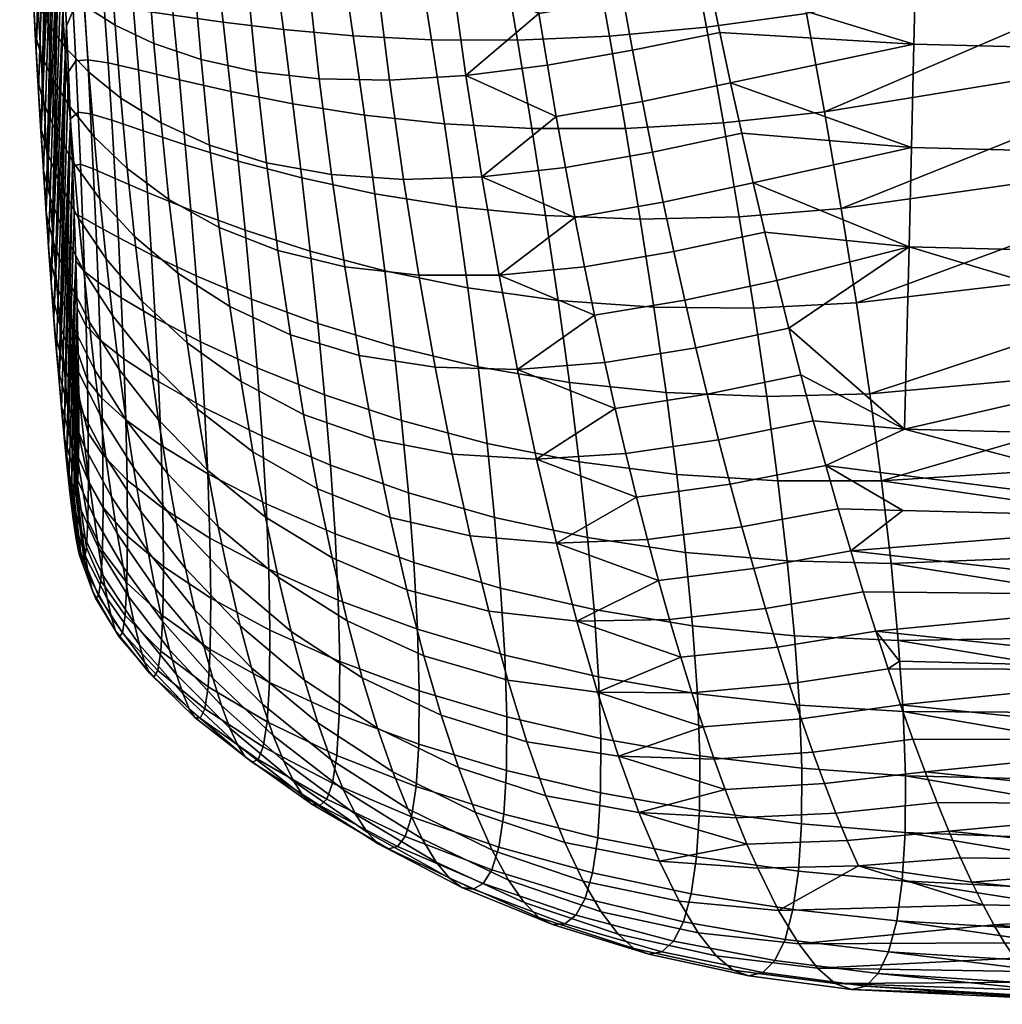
# Model space of a CAD drawing. Extents: x -120 to 2831, y -92 to 75.
# Tile 86 of 256: x 508 to 529, y -83 to -62. Entities that reach past the tile are written whole.
import ezdxf

# ---------------------------------------------------------------- set-up
doc = ezdxf.new("R2010")
doc.units = 0
doc.layers.add('GLASS', color=18, linetype='CONTINUOUS')

msp = doc.modelspace()

# ---------------------------------------------------------------- meshes
at = {"layer": 'GLASS'}
mesh = msp.add_polyface(dxfattribs=at)
corners = [(509.139, -56.093, 88.066), (509.067, -55.102, 87.465), (508.888, -55.518, 86.621), (508.949, -56.457, 87.198), (509.474, -55.71, 89.113), (509.386, -54.645, 88.486), (509.21, -57.114, 88.615), (509.009, -57.423, 87.729), (509.281, -58.162, 89.109), (509.068, -58.414, 88.212), (509.351, -59.235, 89.548), (509.127, -59.431, 88.646), (508.361, -59.128, 68.2), (508.417, -60.267, 68.493), (508.31, -59.978, 69.329), (508.259, -58.908, 69.033), (508.568, -59.382, 67.193), (508.631, -60.613, 67.484), (508.903, -59.661, 66.019), (508.978, -61.005, 66.31), (508.309, -57.968, 67.978), (508.21, -57.82, 68.799), (508.51, -58.127, 66.983), (508.837, -58.291, 65.826), (509.308, -58.451, 64.541), (509.386, -59.952, 64.714), (508.261, -56.79, 67.832), (508.164, -56.715, 68.634), (508.459, -56.854, 66.863), (508.78, -56.903, 65.737), (509.242, -56.93, 64.489), (508.218, -55.596, 67.771), (508.121, -55.594, 68.546), (508.414, -55.566, 66.838), (508.732, -55.501, 65.76), (509.19, -55.4, 64.568), (508.179, -54.389, 67.805), (508.082, -54.462, 68.546), (508.375, -54.267, 66.921), (508.843, -57.143, 85.879), (508.79, -56.26, 85.35), (508.947, -58.973, 86.816), (508.895, -58.047, 86.368), (508.997, -59.919, 87.22), (508.827, -54.608, 86.001), (508.736, -55.403, 84.783), (508.289, -59.539, 70.599), (508.241, -58.557, 70.292), (508.195, -57.56, 70.041), (508.152, -56.549, 69.851), (508.337, -60.503, 70.957), (508.571, -52.994, 82.859), (508.289, -59.539, 70.599), (508.388, -61.449, 71.361), (508.439, -62.375, 71.808), (508.681, -54.571, 84.179), (508.195, -57.56, 70.041), (508.346, -50.29, 79.772), (508.152, -56.549, 69.851), (508.459, -51.555, 81.392), (508.241, -58.557, 70.292), (508.515, -52.255, 82.144), (508.626, -53.767, 83.538), (508.736, -55.403, 84.783), (508.544, -64.162, 72.826), (508.843, -57.143, 85.879), (508.79, -56.26, 85.35)]
mesh.append_faces([[corners[k] for k in face] for face in [(0, 1, 2, 3), (4, 5, 1, 0), (6, 0, 3, 7), (8, 6, 7, 9), (10, 8, 9, 11), (12, 13, 14, 15), (16, 17, 13, 12), (18, 19, 17, 16), (20, 12, 15, 21), (22, 16, 12, 20), (23, 18, 16, 22), (24, 25, 18, 23), (26, 20, 21, 27), (28, 22, 20, 26), (29, 23, 22, 28), (30, 24, 23, 29), (31, 26, 27, 32), (33, 28, 26, 31), (34, 29, 28, 33), (35, 30, 29, 34), (36, 31, 32, 37), (38, 33, 31, 36), (39, 3, 2, 40), (41, 9, 7, 42), (9, 41, 43, 11), (42, 7, 3, 39), (40, 2, 44, 45), (14, 46, 47, 15), (48, 21, 15, 47), (49, 27, 21, 48), (50, 51, 52, 52), (53, 51, 50, 50), (54, 55, 53, 53), (56, 57, 58, 58), (59, 56, 60, 60), (52, 59, 60, 60), (51, 61, 52, 52), (62, 51, 53, 53), (53, 55, 62, 62), (55, 54, 63, 63), (64, 65, 66, 66), (63, 64, 66, 66)]])
mesh = msp.add_polyface(dxfattribs=at)
corners = [(509.486, -61.455, 90.245), (509.419, -60.334, 89.927), (509.184, -60.471, 89.028), (509.24, -61.535, 89.353), (509.551, -62.6, 90.495), (509.293, -62.621, 89.616), (508.672, -64.572, 70.279), (508.742, -65.576, 70.863), (508.594, -64.991, 71.606), (508.534, -64.037, 71.054), (508.604, -63.538, 69.748), (508.475, -63.058, 70.548), (508.854, -64.133, 68.799), (508.937, -65.239, 69.37), (508.539, -62.474, 69.271), (508.418, -62.054, 70.09), (508.775, -62.992, 68.291), (509.153, -63.596, 67.16), (509.251, -64.833, 67.709), (508.476, -61.383, 68.852), (508.363, -61.027, 69.683), (508.701, -61.817, 67.852), (509.061, -62.319, 66.692), (509.579, -62.866, 65.403), (509.692, -64.262, 65.905), (508.417, -60.267, 68.493), (508.31, -59.978, 69.329), (508.631, -60.613, 67.484), (508.978, -61.005, 66.31), (509.477, -61.427, 65.004), (509.386, -59.952, 64.714), (508.903, -59.661, 66.019), (509.046, -60.884, 87.577), (509.127, -59.431, 88.646), (508.997, -59.919, 87.22), (509.093, -61.865, 87.884), (509.182, -63.874, 88.326), (509.345, -63.729, 89.811), (509.139, -62.863, 88.136), (509.223, -64.896, 88.446), (509.394, -64.858, 89.929), (508.655, -65.916, 72.204), (508.598, -65.02, 73.393), (508.544, -64.162, 72.826), (508.439, -62.375, 71.808), (508.491, -63.28, 72.297), (508.337, -60.503, 70.957), (508.388, -61.449, 71.361), (508.289, -59.539, 70.599), (508.491, -63.28, 72.297), (508.736, -55.403, 84.783), (508.439, -62.375, 71.808), (508.544, -64.162, 72.826), (508.843, -57.143, 85.879), (508.598, -65.02, 73.393), (508.653, -65.852, 73.998), (508.947, -58.973, 86.816), (508.708, -66.656, 74.639), (508.763, -67.428, 75.317), (508.819, -68.167, 76.032), (509.046, -60.884, 87.577), (509.093, -61.865, 87.884), (508.932, -69.525, 77.575), (509.139, -62.863, 88.136), (508.997, -59.919, 87.22), (508.895, -58.047, 86.368), (509.182, -63.874, 88.326)]
mesh.append_faces([[corners[k] for k in face] for face in [(0, 1, 2, 3), (4, 0, 3, 5), (6, 7, 8, 9), (10, 6, 9, 11), (12, 13, 6, 10), (14, 10, 11, 15), (16, 12, 10, 14), (17, 18, 12, 16), (19, 14, 15, 20), (21, 16, 14, 19), (22, 17, 16, 21), (23, 24, 17, 22), (25, 19, 20, 26), (27, 21, 19, 25), (28, 22, 21, 27), (29, 23, 22, 28), (30, 29, 28, 31), (32, 2, 33, 34), (35, 3, 2, 32), (36, 37, 5, 38), (39, 40, 37, 36), (38, 5, 3, 35), (41, 42, 43, 8), (44, 11, 9, 45), (46, 20, 15, 47), (48, 26, 20, 46), (47, 15, 11, 44), (45, 9, 8, 43), (49, 50, 51, 51), (50, 49, 52, 52), (53, 52, 54, 54), (53, 54, 55, 55), (56, 55, 57, 57), (58, 59, 60, 60), (58, 56, 57, 57), (59, 61, 60, 60), (62, 63, 61, 61), (58, 60, 64, 64), (65, 53, 55, 55), (56, 65, 55, 55), (56, 58, 64, 64), (62, 66, 63, 63)]])
mesh = msp.add_polyface(dxfattribs=at)
corners = [(518.838, -62.174, 99.527), (518.51, -60.238, 99.557), (516.691, -60.328, 98.578), (516.982, -62.166, 98.58), (520.826, -62.087, 100.274), (520.465, -60.067, 100.32), (522.918, -61.896, 100.804), (522.528, -59.808, 100.847), (525.082, -61.603, 101.122), (524.668, -59.464, 101.143), (519.15, -64.088, 99.328), (517.26, -63.985, 98.427), (521.169, -64.084, 100.047), (523.286, -63.962, 100.57), (519.444, -65.966, 98.963), (517.523, -65.775, 98.122), (521.49, -66.042, 99.643), (523.629, -65.991, 100.147), (519.714, -67.799, 98.438), (517.766, -67.528, 97.668), (521.784, -67.95, 99.066), (523.943, -67.966, 99.541), (518.44, -67.253, 58.054), (518.835, -69.292, 58.867), (517.056, -69.244, 59.549), (516.703, -67.258, 58.725), (520.288, -67.072, 57.593), (520.503, -68.117, 57.96), (522.451, -67.792, 57.656), (522.691, -68.822, 58.05), (520.724, -69.14, 58.376), (522.215, -66.743, 57.311), (518.068, -65.13, 57.44), (516.374, -65.184, 58.092), (520.077, -66.007, 57.277), (519.873, -64.925, 57.013), (521.983, -65.676, 57.018), (521.758, -64.594, 56.776), (519.676, -63.828, 56.802), (517.724, -62.942, 57.036), (519.485, -62.719, 56.645), (521.538, -63.499, 56.587), (521.326, -62.394, 56.452), (519.302, -61.6, 56.542), (517.41, -60.71, 56.85), (519.127, -60.475, 56.495), (521.12, -61.281, 56.37), (520.922, -60.164, 56.343), (518.961, -59.346, 56.505), (524.44, -67.371, 57.461), (524.7, -68.401, 57.828), (524.184, -66.324, 57.143), (523.932, -65.262, 56.876), (523.443, -63.102, 56.495), (523.685, -64.187, 56.659), (523.208, -62.009, 56.383), (522.979, -60.91, 56.324), (522.758, -59.808, 56.318)]
mesh.append_faces([[corners[k] for k in face] for face in [(0, 1, 2, 3), (4, 5, 1, 0), (6, 7, 5, 4), (8, 9, 7, 6), (10, 0, 3, 11), (12, 4, 0, 10), (13, 6, 4, 12), (14, 10, 11, 15), (16, 12, 10, 14), (17, 13, 12, 16), (18, 14, 15, 19), (20, 16, 14, 18), (21, 17, 16, 20), (22, 23, 24, 25), (22, 26, 27, 27), (23, 22, 27, 27), (28, 29, 30, 27), (31, 28, 27, 26), (32, 22, 25, 33), (34, 26, 22, 22), (32, 35, 34, 34), (22, 32, 34, 34), (36, 31, 26, 34), (37, 36, 34, 35), (38, 35, 32, 32), (39, 40, 38, 38), (32, 39, 38, 38), (41, 37, 35, 38), (42, 41, 38, 40), (43, 40, 39, 39), (44, 45, 43, 43), (39, 44, 43, 43), (46, 42, 40, 43), (47, 46, 43, 45), (48, 45, 44, 44), (29, 28, 49, 50), (28, 31, 51, 49), (52, 51, 31, 36), (37, 41, 53, 54), (55, 53, 41, 42), (42, 46, 56, 55), (46, 47, 57, 56), (54, 52, 36, 37)]])
mesh = msp.add_polyface(dxfattribs=at)
corners = [(525.471, -63.725, 100.9), (525.082, -61.603, 101.122), (522.918, -61.896, 100.804), (523.286, -63.962, 100.57), (525.832, -65.813, 100.481), (523.629, -65.991, 100.147), (526.16, -67.85, 99.868), (523.943, -67.966, 99.541), (526.451, -69.818, 99.066), (524.223, -69.874, 98.757), (530.138, -64.09, 100.982), (529.941, -62.995, 101.137), (529.735, -61.894, 101.238), (529.521, -60.792, 101.286), (530.828, -68.374, 99.831), (530.671, -67.323, 100.198), (530.503, -66.257, 100.512), (530.326, -65.179, 100.774), (530.974, -69.406, 99.413), (534.672, -68.864, 57.875), (527.297, -66.641, 57.2), (534.72, -66.828, 57.172), (534.827, -62.448, 56.352), (534.772, -64.681, 56.657), (527.349, -64.494, 56.685), (527.404, -62.261, 56.38), (534.885, -60.16, 56.272), (527.461, -59.973, 56.3), (534.975, -63.192, 101.11), (530.138, -64.09, 100.982), (534.916, -65.484, 100.715), (530.503, -66.257, 100.512), (534.857, -67.724, 100.085), (530.828, -68.374, 99.831), (534.8, -69.875, 99.232), (530.974, -69.406, 99.413), (530.671, -67.323, 100.198), (529.735, -61.894, 101.238), (535.034, -60.884, 101.266), (529.941, -62.995, 101.137), (529.299, -59.69, 101.28), (529.521, -60.792, 101.286), (530.326, -65.179, 100.774), (523.932, -65.262, 56.876), (523.443, -63.102, 56.495), (527.203, -70.581, 58.768), (524.44, -67.371, 57.461), (524.184, -66.324, 57.143), (524.7, -68.401, 57.828), (523.685, -64.187, 56.659), (522.979, -60.91, 56.324), (523.208, -62.009, 56.383), (536.838, -66.841, 57.138), (536.885, -68.877, 57.839), (534.672, -68.864, 57.875), (534.72, -66.828, 57.172), (536.795, -64.693, 56.625), (534.772, -64.681, 56.657)]
mesh.append_faces([[corners[k] for k in face] for face in [(0, 1, 2, 3), (4, 0, 3, 5), (6, 4, 5, 7), (8, 6, 7, 9), (0, 4, 10, 11), (1, 0, 12, 13), (6, 8, 14, 15), (4, 6, 16, 17), (17, 10, 4, 4), (15, 16, 6, 6), (12, 0, 11, 11), (14, 8, 18, 18), (19, 20, 21, 21), (22, 23, 24, 25), (26, 22, 25, 27), (23, 21, 20, 24), (28, 29, 30, 30), (30, 31, 32, 32), (33, 34, 32, 32), (34, 33, 35, 35), (36, 33, 32, 32), (37, 28, 38, 38), (28, 37, 39, 39), (38, 40, 41, 41), (41, 37, 38, 38), (32, 31, 36, 36), (30, 29, 42, 42), (42, 31, 30, 30), (28, 39, 29, 29), (20, 43, 24, 24), (25, 24, 44, 44), (20, 19, 45, 45), (46, 47, 20, 20), (20, 45, 48, 48), (43, 49, 24, 24), (49, 44, 24, 24), (43, 20, 47, 47), (48, 46, 20, 20), (50, 27, 25, 25), (44, 51, 25, 25), (51, 50, 25, 25), (52, 53, 54, 55), (56, 52, 55, 57)]])
mesh = msp.add_polyface(dxfattribs=at)
corners = [(509.911, -61.45, 91.271), (509.826, -60.255, 90.976), (509.419, -60.334, 89.927), (509.486, -61.455, 90.245), (510.543, -61.515, 92.421), (510.434, -60.23, 92.161), (511.397, -61.635, 93.663), (511.258, -60.248, 93.451), (512.478, -61.788, 94.955), (512.304, -60.289, 94.798), (513.779, -61.946, 96.243), (513.567, -60.332, 96.142), (515.287, -62.082, 97.469), (515.035, -60.353, 97.422), (516.982, -62.166, 98.58), (516.691, -60.328, 98.578), (509.993, -62.667, 91.492), (509.551, -62.6, 90.495), (510.648, -62.817, 92.595), (511.532, -63.032, 93.779), (512.646, -63.289, 95.002), (513.984, -63.555, 96.218), (515.529, -63.798, 97.376), (517.26, -63.985, 98.427), (509.613, -63.768, 90.672), (509.293, -62.621, 89.616), (509.345, -63.729, 89.811), (510.071, -63.905, 91.632), (510.749, -64.134, 92.68), (511.66, -64.438, 93.794), (512.806, -64.789, 94.938), (514.177, -65.153, 96.069), (515.758, -65.494, 97.145), (517.523, -65.775, 98.122), (509.672, -64.959, 90.767), (509.394, -64.858, 89.929), (510.146, -65.164, 91.683), (510.844, -65.467, 92.67), (511.781, -65.851, 93.704), (509.692, -64.262, 65.905), (509.816, -65.608, 66.504), (509.251, -64.833, 67.709), (509.153, -63.596, 67.16), (510.268, -63.427, 64.034), (510.408, -64.951, 64.573), (509.579, -62.866, 65.403), (511.136, -63.965, 62.643), (511.308, -65.622, 63.217), (510.142, -61.852, 63.617), (509.477, -61.427, 65.004), (510.982, -62.252, 62.21), (512, -62.596, 60.851), (512.186, -64.443, 61.295), (513.194, -62.858, 59.603), (513.416, -64.825, 60.052), (514.556, -63.012, 58.526), (514.817, -65.079, 58.971), (516.073, -63.042, 57.663), (516.374, -65.184, 58.092), (517.724, -62.942, 57.036), (518.068, -65.13, 57.44), (510.031, -60.237, 63.329), (509.386, -59.952, 64.714), (510.847, -60.494, 61.927), (511.837, -60.702, 60.576), (512.998, -60.841, 59.342), (514.324, -60.895, 58.283), (515.801, -60.852, 57.445), (517.41, -60.71, 56.85)]
mesh.append_faces([[corners[k] for k in face] for face in [(0, 1, 2, 3), (4, 5, 1, 0), (6, 7, 5, 4), (8, 9, 7, 6), (10, 11, 9, 8), (12, 13, 11, 10), (14, 15, 13, 12), (16, 0, 3, 17), (18, 4, 0, 16), (19, 6, 4, 18), (20, 8, 6, 19), (21, 10, 8, 20), (22, 12, 10, 21), (23, 14, 12, 22), (24, 17, 25, 26), (27, 16, 17, 24), (28, 18, 16, 27), (29, 19, 18, 28), (30, 20, 19, 29), (31, 21, 20, 30), (32, 22, 21, 31), (33, 23, 22, 32), (34, 24, 26, 35), (36, 27, 24, 34), (37, 28, 27, 36), (38, 29, 28, 37), (39, 40, 41, 42), (43, 44, 39, 45), (46, 47, 44, 43), (48, 43, 45, 49), (50, 46, 43, 48), (51, 52, 46, 50), (53, 54, 52, 51), (55, 56, 54, 53), (57, 58, 56, 55), (59, 60, 58, 57), (61, 48, 49, 62), (63, 50, 48, 61), (64, 51, 50, 63), (65, 53, 51, 64), (66, 55, 53, 65), (67, 57, 55, 66), (68, 59, 57, 67)]])
mesh = msp.add_polyface(dxfattribs=at)
corners = [(509.727, -66.172, 90.767), (509.672, -64.959, 90.767), (509.394, -64.858, 89.929), (509.44, -66.008, 89.958), (509.777, -67.406, 90.654), (509.481, -67.175, 89.88), (509.82, -68.657, 90.403), (509.517, -68.352, 89.671), (509.855, -69.912, 89.979), (509.546, -69.525, 89.3), (509.04, -69.24, 73.689), (509.117, -70.057, 74.515), (508.91, -69.301, 75.032), (508.845, -68.507, 74.259), (508.963, -68.381, 72.911), (508.781, -67.677, 73.53), (509.3, -69.251, 72.233), (509.396, -70.139, 73.082), (508.888, -67.482, 72.18), (508.717, -66.812, 72.845), (509.206, -68.314, 71.436), (509.699, -69.295, 70.617), (509.82, -70.273, 71.5), (508.814, -66.547, 71.497), (508.655, -65.916, 72.204), (509.113, -67.332, 70.692), (509.58, -68.259, 69.792), (508.742, -65.576, 70.863), (508.594, -64.991, 71.606), (509.024, -66.306, 70.002), (509.466, -67.168, 69.03), (510.088, -68.129, 67.965), (510.234, -69.293, 68.814), (508.937, -65.239, 69.37), (508.672, -64.572, 70.279), (509.355, -66.025, 68.334), (509.948, -66.899, 67.193), (509.251, -64.833, 67.709), (508.854, -64.133, 68.799), (509.816, -65.608, 66.504), (509.295, -66.951, 88.432), (509.261, -65.924, 88.486), (509.324, -67.967, 88.268), (509.36, -69.875, 87.517), (509.564, -70.664, 88.725), (509.346, -68.951, 87.97), (509.223, -64.896, 88.446), (508.819, -68.167, 76.032), (508.975, -70.053, 75.851), (508.875, -68.868, 76.785), (508.763, -67.428, 75.317), (508.653, -65.852, 73.998), (508.708, -66.656, 74.639), (508.598, -65.02, 73.393), (509.04, -70.759, 76.716), (508.932, -69.525, 77.575), (508.875, -68.868, 76.785), (509.093, -61.865, 87.884), (508.819, -68.167, 76.032), (508.932, -69.525, 77.575), (508.988, -70.133, 78.405), (509.043, -70.682, 79.274), (509.182, -63.874, 88.326), (509.098, -71.162, 80.183), (509.223, -64.896, 88.446), (509.295, -66.951, 88.432), (509.261, -65.924, 88.486), (509.203, -71.846, 82.119), (509.324, -67.967, 88.268)]
mesh.append_faces([[corners[k] for k in face] for face in [(0, 1, 2, 3), (4, 0, 3, 5), (6, 4, 5, 7), (8, 6, 7, 9), (10, 11, 12, 13), (14, 10, 13, 15), (16, 17, 10, 14), (18, 14, 15, 19), (20, 16, 14, 18), (21, 22, 16, 20), (23, 18, 19, 24), (25, 20, 18, 23), (26, 21, 20, 25), (27, 23, 24, 28), (29, 25, 23, 27), (30, 26, 25, 29), (31, 32, 26, 30), (33, 29, 27, 34), (35, 30, 29, 33), (36, 31, 30, 35), (37, 35, 33, 38), (39, 36, 35, 37), (40, 5, 3, 41), (42, 7, 5, 40), (43, 44, 9, 45), (45, 9, 7, 42), (41, 3, 2, 46), (47, 12, 48, 49), (50, 13, 12, 47), (51, 19, 15, 52), (53, 24, 19, 51), (52, 15, 13, 50), (49, 48, 54, 55), (56, 57, 58, 58), (59, 57, 56, 56), (60, 61, 62, 62), (63, 64, 61, 61), (62, 59, 60, 60), (62, 61, 64, 64), (63, 65, 66, 66), (66, 64, 63, 63), (65, 67, 68, 68)]])
mesh = msp.add_polyface(dxfattribs=at)
corners = [(512.955, -66.285, 94.758), (512.806, -64.789, 94.938), (511.66, -64.438, 93.794), (511.781, -65.851, 93.704), (514.358, -66.735, 95.794), (514.177, -65.153, 96.069), (515.97, -67.162, 96.776), (515.758, -65.494, 97.145), (517.766, -67.528, 97.668), (517.523, -65.775, 98.122), (510.215, -66.443, 91.634), (510.146, -65.164, 91.683), (509.672, -64.959, 90.767), (509.727, -66.172, 90.767), (510.932, -66.815, 92.552), (510.844, -65.467, 92.67), (511.892, -67.269, 93.501), (513.093, -67.776, 94.456), (514.524, -68.299, 95.389), (516.164, -68.799, 96.269), (517.986, -69.236, 97.066), (510.278, -67.743, 91.467), (509.777, -67.406, 90.654), (511.012, -68.178, 92.311), (511.992, -68.694, 93.17), (513.216, -69.261, 94.023), (514.671, -69.842, 94.848), (516.335, -70.399, 95.619), (518.18, -70.892, 96.316), (510.332, -69.06, 91.157), (509.82, -68.657, 90.403), (511.081, -69.554, 91.923), (512.078, -70.122, 92.689), (513.321, -70.736, 93.44), (510.376, -70.383, 90.666), (509.855, -69.912, 89.979), (510.234, -69.293, 68.814), (510.385, -70.389, 69.734), (509.699, -69.295, 70.617), (509.58, -68.259, 69.792), (510.902, -69.139, 66.84), (511.085, -70.384, 67.785), (510.088, -68.129, 67.965), (510.727, -67.815, 65.984), (509.948, -66.899, 67.193), (511.699, -68.719, 64.753), (511.914, -70.141, 65.694), (512.864, -69.553, 63.548), (513.122, -71.073, 64.569), (510.562, -66.417, 65.225), (509.816, -65.608, 66.504), (511.496, -67.21, 63.924), (512.621, -67.935, 62.655), (513.93, -68.543, 61.472), (514.216, -70.263, 62.42), (515.414, -68.989, 60.425), (515.744, -70.799, 61.41), (510.408, -64.951, 64.573), (509.692, -64.262, 65.905), (511.308, -65.622, 63.217), (512.394, -66.228, 61.9), (513.662, -66.725, 60.679), (515.104, -67.078, 59.607), (516.703, -67.258, 58.725), (517.056, -69.244, 59.549), (512.186, -64.443, 61.295), (511.136, -63.965, 62.643), (513.416, -64.825, 60.052), (514.817, -65.079, 58.971), (516.374, -65.184, 58.092)]
mesh.append_faces([[corners[k] for k in face] for face in [(0, 1, 2, 3), (4, 5, 1, 0), (6, 7, 5, 4), (8, 9, 7, 6), (10, 11, 12, 13), (14, 15, 11, 10), (16, 3, 15, 14), (17, 0, 3, 16), (18, 4, 0, 17), (19, 6, 4, 18), (20, 8, 6, 19), (21, 10, 13, 22), (23, 14, 10, 21), (24, 16, 14, 23), (25, 17, 16, 24), (26, 18, 17, 25), (27, 19, 18, 26), (28, 20, 19, 27), (29, 21, 22, 30), (31, 23, 21, 29), (32, 24, 23, 31), (33, 25, 24, 32), (34, 29, 30, 35), (36, 37, 38, 39), (40, 41, 36, 42), (43, 40, 42, 44), (45, 46, 40, 43), (47, 48, 46, 45), (49, 43, 44, 50), (51, 45, 43, 49), (52, 47, 45, 51), (53, 54, 47, 52), (55, 56, 54, 53), (57, 49, 50, 58), (59, 51, 49, 57), (60, 52, 51, 59), (61, 53, 52, 60), (62, 55, 53, 61), (63, 64, 55, 62), (65, 60, 59, 66), (67, 61, 60, 65), (68, 62, 61, 67), (69, 63, 62, 68)]])
mesh = msp.add_polyface(dxfattribs=at)
corners = [(509.878, -71.139, 89.336), (509.855, -69.912, 89.979), (509.546, -69.525, 89.3), (509.564, -70.664, 88.725), (509.884, -72.275, 88.433), (509.568, -71.706, 87.913), (509.87, -73.214, 87.268), (509.555, -72.56, 86.862), (509.835, -73.861, 85.919), (509.523, -73.141, 85.639), (509.783, -74.187, 84.506), (509.478, -73.425, 84.349), (509.652, -74.079, 81.809), (509.721, -74.238, 83.123), (509.424, -73.453, 83.075), (509.364, -73.282, 81.857), (509.579, -73.766, 80.574), (509.301, -72.962, 80.706), (509.504, -73.335, 79.413), (509.237, -72.529, 79.621), (509.428, -72.812, 78.32), (509.172, -72.008, 78.597), (509.879, -73.735, 78.097), (509.973, -74.243, 79.271), (509.351, -72.212, 77.288), (509.106, -71.414, 77.63), (509.784, -73.145, 76.986), (509.273, -71.549, 76.312), (509.04, -70.759, 76.716), (509.688, -72.484, 75.931), (509.195, -70.828, 75.388), (508.975, -70.053, 75.851), (509.591, -71.759, 74.93), (509.117, -70.057, 74.515), (508.91, -69.301, 75.032), (509.493, -70.976, 73.981), (510.067, -72.046, 73.432), (510.191, -72.836, 74.476), (509.396, -70.139, 73.082), (509.04, -69.24, 73.689), (509.943, -71.191, 72.439), (509.82, -70.273, 71.5), (509.3, -69.251, 72.233), (509.362, -70.69, 86.891), (509.36, -69.875, 87.517), (509.352, -71.34, 86.096), (509.294, -71.991, 84.162), (509.328, -71.778, 85.167), (509.203, -71.846, 82.119), (509.251, -72.002, 83.134), (509.152, -71.557, 81.132), (509.098, -71.162, 80.183), (508.988, -70.133, 78.405), (509.043, -70.682, 79.274), (508.932, -69.525, 77.575), (509.295, -66.951, 88.432), (509.098, -71.162, 80.183), (509.152, -71.557, 81.132), (509.251, -72.002, 83.134), (509.324, -67.967, 88.268), (509.203, -71.846, 82.119), (509.346, -68.951, 87.97), (509.294, -71.991, 84.162), (509.328, -71.778, 85.167), (509.362, -70.69, 86.891), (509.36, -69.875, 87.517), (509.352, -71.34, 86.096)]
mesh.append_faces([[corners[k] for k in face] for face in [(0, 1, 2, 3), (4, 0, 3, 5), (6, 4, 5, 7), (8, 6, 7, 9), (10, 8, 9, 11), (12, 13, 14, 15), (16, 12, 15, 17), (18, 16, 17, 19), (20, 18, 19, 21), (22, 23, 18, 20), (24, 20, 21, 25), (26, 22, 20, 24), (27, 24, 25, 28), (29, 26, 24, 27), (30, 27, 28, 31), (32, 29, 27, 30), (33, 30, 31, 34), (35, 32, 30, 33), (36, 37, 32, 35), (38, 35, 33, 39), (40, 36, 35, 38), (41, 40, 38, 42), (43, 5, 3, 44), (5, 43, 45, 7), (46, 11, 9, 47), (48, 15, 14, 49), (50, 17, 15, 48), (49, 14, 11, 46), (47, 9, 7, 45), (17, 50, 51, 19), (52, 25, 21, 53), (54, 28, 25, 52), (53, 21, 19, 51), (55, 56, 57, 57), (58, 59, 60, 60), (61, 58, 62, 62), (55, 57, 60, 60), (62, 63, 64, 64), (65, 61, 62, 62), (62, 64, 65, 65), (61, 59, 58, 58), (66, 64, 63, 63)]])
mesh = msp.add_polyface(dxfattribs=at)
corners = [(519.959, -69.576, 97.756), (519.714, -67.799, 98.438), (517.766, -67.528, 97.668), (517.986, -69.236, 97.066), (522.049, -69.794, 98.322), (521.784, -67.95, 99.066), (524.223, -69.874, 98.757), (523.943, -67.966, 99.541), (520.173, -71.289, 96.919), (518.18, -70.892, 96.316), (522.279, -71.563, 97.416), (524.466, -71.7, 97.802), (520.352, -72.927, 95.927), (518.344, -72.49, 95.414), (522.471, -73.245, 96.35), (524.667, -73.43, 96.681), (518.473, -74.02, 94.352), (516.48, -71.956, 94.819), (516.596, -73.464, 93.853), (520.493, -74.482, 94.779), (522.621, -74.83, 95.129), (524.822, -75.052, 95.403), (518.562, -75.466, 93.116), (516.676, -74.903, 92.699), (520.591, -75.938, 93.468), (522.724, -76.303, 93.753), (518.219, -74.518, 63.037), (518.629, -76.004, 64.489), (516.816, -75.483, 65.228), (516.449, -74.056, 63.826), (520.12, -74.729, 62.37), (520.568, -76.268, 63.845), (522.124, -74.697, 61.826), (522.364, -75.509, 62.544), (524.197, -74.46, 61.387), (524.453, -75.291, 62.092), (519.68, -73.045, 61.039), (517.818, -72.888, 61.72), (521.884, -73.85, 61.145), (521.646, -72.969, 60.505), (523.942, -73.594, 60.722), (523.687, -72.697, 60.099), (519.25, -71.228, 59.866), (517.429, -71.126, 60.552), (521.411, -72.055, 59.906), (521.178, -71.111, 59.351), (523.434, -71.769, 59.518), (523.184, -70.812, 58.982), (518.835, -69.292, 58.867), (517.056, -69.244, 59.549), (520.949, -70.139, 58.84), (520.724, -69.14, 58.376), (522.936, -69.829, 58.492), (522.691, -68.822, 58.05), (520.503, -68.117, 57.96), (524.963, -69.412, 58.244), (525.229, -70.4, 58.708), (524.7, -68.401, 57.828)]
mesh.append_faces([[corners[k] for k in face] for face in [(0, 1, 2, 3), (4, 5, 1, 0), (6, 7, 5, 4), (8, 0, 3, 9), (10, 4, 0, 8), (11, 6, 4, 10), (12, 8, 9, 13), (14, 10, 8, 12), (15, 11, 10, 14), (16, 13, 17, 18), (19, 12, 13, 16), (20, 14, 12, 19), (21, 15, 14, 20), (22, 16, 18, 23), (24, 19, 16, 22), (25, 20, 19, 24), (26, 27, 28, 29), (30, 31, 27, 26), (30, 32, 33, 33), (31, 30, 33, 33), (34, 35, 33, 32), (36, 30, 26, 37), (38, 32, 30, 30), (36, 39, 38, 38), (30, 36, 38, 38), (40, 34, 32, 38), (41, 40, 38, 39), (42, 36, 37, 43), (44, 39, 36, 36), (42, 45, 44, 44), (36, 42, 44, 44), (46, 41, 39, 44), (47, 46, 44, 45), (48, 42, 43, 49), (50, 45, 42, 42), (48, 51, 50, 50), (42, 48, 50, 50), (52, 47, 45, 50), (53, 52, 50, 51), (54, 51, 48, 48), (47, 52, 55, 56), (52, 53, 57, 55)]])
mesh = msp.add_polyface(dxfattribs=at)
corners = [(526.702, -71.702, 98.083), (526.451, -69.818, 99.066), (524.223, -69.874, 98.757), (524.466, -71.7, 97.802), (526.908, -73.484, 96.927), (524.667, -73.43, 96.681), (527.065, -75.15, 95.606), (524.822, -75.052, 95.403), (531.108, -70.419, 98.943), (530.974, -69.406, 99.413), (531.593, -75.08, 95.868), (531.522, -74.209, 96.575), (531.438, -73.306, 97.238), (531.34, -72.371, 97.854), (531.23, -71.408, 98.423), (531.651, -75.914, 95.117), (524.197, -74.46, 61.387), (523.942, -73.594, 60.722), (526.037, -73.215, 60.375), (526.307, -74.096, 61.019), (523.687, -72.697, 60.099), (525.766, -72.304, 59.775), (524.453, -75.291, 62.092), (526.578, -74.945, 61.704), (523.434, -71.769, 59.518), (525.497, -71.365, 59.219), (525.766, -72.304, 59.775), (523.184, -70.812, 58.982), (525.229, -70.4, 58.708), (534.627, -70.768, 58.74), (527.203, -70.581, 58.768), (534.672, -68.864, 57.875), (531.108, -70.419, 98.943), (534.8, -69.875, 99.232), (530.974, -69.406, 99.413), (534.586, -72.526, 59.742), (534.693, -73.79, 96.939), (531.522, -74.209, 96.575), (534.644, -75.507, 95.55), (531.34, -72.371, 97.854), (534.745, -71.906, 98.176), (534.586, -72.526, 59.742), (534.549, -74.186, 60.898), (526.037, -73.215, 60.375), (534.513, -75.787, 62.245), (526.578, -74.945, 61.704), (531.593, -75.08, 95.868), (531.23, -71.408, 98.423), (531.438, -73.306, 97.238), (525.497, -71.365, 59.219), (525.229, -70.4, 58.708), (524.963, -69.412, 58.244), (526.847, -75.76, 62.429), (527.09, -75.6, 62.273), (526.307, -74.096, 61.019), (527.163, -72.339, 59.77), (525.766, -72.304, 59.775), (525.766, -72.304, 59.775), (524.7, -68.401, 57.828), (536.936, -70.781, 58.703), (536.987, -72.54, 59.704), (534.586, -72.526, 59.742), (534.627, -70.768, 58.74), (536.885, -68.877, 57.839), (534.672, -68.864, 57.875), (525.497, -71.365, 59.219), (527.163, -72.339, 59.77), (525.766, -72.304, 59.775), (525.497, -71.365, 59.219), (534.586, -72.526, 59.742), (527.163, -72.339, 59.77)]
mesh.append_faces([[corners[k] for k in face] for face in [(0, 1, 2, 3), (4, 0, 3, 5), (6, 4, 5, 7), (1, 0, 8, 9), (4, 6, 10, 11), (0, 4, 12, 13), (14, 8, 0, 0), (11, 12, 4, 4), (14, 0, 13, 13), (15, 10, 6, 6), (16, 17, 18, 19), (17, 20, 21, 18), (22, 16, 19, 23), (20, 24, 25, 26), (20, 26, 21, 21), (24, 27, 28, 25), (29, 30, 31, 31), (32, 33, 34, 34), (30, 29, 35, 35), (36, 37, 38, 38), (39, 36, 40, 40), (41, 42, 43, 43), (44, 45, 42, 42), (38, 37, 46, 46), (40, 47, 39, 39), (40, 32, 47, 47), (36, 39, 48, 48), (48, 37, 36, 36), (32, 40, 33, 33), (30, 35, 49, 49), (50, 30, 49, 49), (51, 30, 50, 50), (52, 45, 53, 53), (42, 54, 43, 43), (42, 45, 54, 54), (41, 43, 55, 55), (56, 55, 43, 43), (55, 56, 57, 57), (51, 58, 30, 30), (59, 60, 61, 62), (63, 59, 62, 64), (65, 66, 67, 67), (68, 69, 70, 70)]])
mesh = msp.add_polyface(dxfattribs=at)
corners = [(514.796, -71.359, 94.156), (514.671, -69.842, 94.848), (513.216, -69.261, 94.023), (513.321, -70.736, 93.44), (516.48, -71.956, 94.819), (516.335, -70.399, 95.619), (518.344, -72.49, 95.414), (518.18, -70.892, 96.316), (511.136, -70.934, 91.352), (511.081, -69.554, 91.923), (510.332, -69.06, 91.157), (510.376, -70.383, 90.666), (512.147, -71.546, 92.028), (512.078, -70.122, 92.689), (513.405, -72.193, 92.679), (514.896, -72.844, 93.292), (516.596, -73.464, 93.853), (510.405, -71.683, 89.948), (509.855, -69.912, 89.979), (509.878, -71.139, 89.336), (511.174, -72.288, 90.552), (512.194, -72.938, 91.14), (513.464, -73.61, 91.702), (514.966, -74.275, 92.225), (510.415, -72.892, 88.957), (509.884, -72.275, 88.433), (511.188, -73.552, 89.478), (512.214, -74.238, 89.986), (510.4, -73.903, 87.692), (509.87, -73.214, 87.268), (511.174, -74.617, 88.128), (510.315, -73.556, 75.573), (510.436, -74.202, 76.722), (509.784, -73.145, 76.986), (509.688, -72.484, 75.931), (510.191, -72.836, 74.476), (509.591, -71.759, 74.93), (511.012, -74.024, 74.026), (511.168, -74.732, 75.234), (510.855, -73.233, 72.87), (510.067, -72.046, 73.432), (510.697, -72.361, 71.767), (509.943, -71.191, 72.439), (511.666, -73.597, 71.074), (511.863, -74.484, 72.299), (510.54, -71.413, 70.72), (509.82, -70.273, 71.5), (511.469, -72.616, 69.909), (512.608, -73.82, 69.085), (512.848, -74.834, 70.373), (510.385, -70.389, 69.734), (509.699, -69.295, 70.617), (511.275, -71.544, 68.81), (512.371, -72.697, 67.87), (511.085, -70.384, 67.785), (510.234, -69.293, 68.814), (512.139, -71.469, 66.736), (513.391, -72.484, 65.704), (513.668, -73.78, 66.941), (514.832, -73.364, 64.723), (515.155, -74.727, 66.052), (511.914, -70.141, 65.694), (510.902, -69.139, 66.84), (513.122, -71.073, 64.569), (514.518, -71.874, 63.508), (516.09, -72.491, 62.549), (516.449, -74.056, 63.826), (517.818, -72.888, 61.72), (518.219, -74.518, 63.037), (514.216, -70.263, 62.42), (512.864, -69.553, 63.548), (515.744, -70.799, 61.41), (517.429, -71.126, 60.552), (517.056, -69.244, 59.549), (515.414, -68.989, 60.425)]
mesh.append_faces([[corners[k] for k in face] for face in [(0, 1, 2, 3), (4, 5, 1, 0), (6, 7, 5, 4), (8, 9, 10, 11), (12, 13, 9, 8), (14, 3, 13, 12), (15, 0, 3, 14), (16, 4, 0, 15), (17, 11, 18, 19), (20, 8, 11, 17), (21, 12, 8, 20), (22, 14, 12, 21), (23, 15, 14, 22), (24, 17, 19, 25), (26, 20, 17, 24), (27, 21, 20, 26), (28, 24, 25, 29), (30, 26, 24, 28), (31, 32, 33, 34), (35, 31, 34, 36), (37, 38, 31, 35), (39, 37, 35, 40), (41, 39, 40, 42), (43, 44, 39, 41), (45, 41, 42, 46), (47, 43, 41, 45), (48, 49, 43, 47), (50, 45, 46, 51), (52, 47, 45, 50), (53, 48, 47, 52), (54, 52, 50, 55), (56, 53, 52, 54), (57, 58, 53, 56), (59, 60, 58, 57), (61, 56, 54, 62), (63, 57, 56, 61), (64, 59, 57, 63), (65, 66, 59, 64), (67, 68, 66, 65), (69, 64, 63, 70), (71, 65, 64, 69), (72, 67, 65, 71), (73, 72, 71, 74)]])
mesh = msp.add_polyface(dxfattribs=at)
corners = [(516.676, -74.903, 92.699), (516.596, -73.464, 93.853), (514.896, -72.844, 93.292), (514.966, -74.275, 92.225), (514.998, -75.604, 90.927), (513.464, -73.61, 91.702), (513.49, -74.93, 90.473), (516.714, -76.234, 91.336), (514.988, -76.751, 89.399), (513.478, -76.061, 88.994), (516.706, -77.39, 89.769), (514.935, -77.635, 87.707), (513.428, -76.909, 87.336), (516.65, -78.307, 88.051), (514.842, -78.234, 85.95), (513.344, -77.449, 85.617), (516.549, -78.963, 86.265), (514.718, -78.579, 84.202), (513.234, -77.719, 83.92), (516.412, -79.382, 84.472), (514.568, -78.717, 82.494), (513.102, -77.776, 82.28), (516.243, -79.603, 82.699), (518.098, -80.402, 82.872), (518.284, -80.105, 84.706), (514.396, -78.685, 80.83), (512.955, -77.665, 80.701), (516.048, -79.651, 80.954), (517.881, -80.525, 81.048), (514.207, -78.507, 79.209), (512.793, -77.415, 79.179), (515.83, -79.545, 79.236), (517.636, -80.485, 79.236), (514.002, -78.196, 77.629), (512.621, -77.042, 77.708), (515.593, -79.294, 77.546), (517.369, -80.288, 77.442), (513.786, -77.759, 76.087), (512.44, -76.557, 76.284), (515.341, -78.904, 75.888), (517.083, -79.939, 75.672), (515.076, -78.379, 74.265), (513.56, -77.202, 74.587), (516.78, -79.438, 73.933), (514.802, -77.719, 72.683), (513.326, -76.527, 73.131), (516.466, -78.788, 72.234), (514.521, -76.927, 71.15), (513.088, -75.737, 71.724), (516.142, -77.989, 70.584), (517.931, -78.866, 70.031), (518.294, -79.678, 71.782), (514.236, -76.005, 69.676), (512.848, -74.834, 70.373), (515.814, -77.044, 68.996), (517.561, -77.893, 68.345), (513.951, -74.955, 68.269), (512.608, -73.82, 69.085), (515.484, -75.956, 67.481), (517.188, -76.764, 66.74), (513.668, -73.78, 66.941), (512.371, -72.697, 67.87), (515.155, -74.727, 66.052), (516.816, -75.483, 65.228), (516.449, -74.056, 63.826), (514.832, -73.364, 64.723)]
mesh.append_faces([[corners[k] for k in face] for face in [(0, 1, 2, 3), (4, 3, 5, 6), (7, 0, 3, 4), (8, 4, 6, 9), (10, 7, 4, 8), (11, 8, 9, 12), (13, 10, 8, 11), (14, 11, 12, 15), (16, 13, 11, 14), (17, 14, 15, 18), (19, 16, 14, 17), (20, 17, 18, 21), (22, 19, 17, 20), (23, 24, 19, 22), (25, 20, 21, 26), (27, 22, 20, 25), (28, 23, 22, 27), (29, 25, 26, 30), (31, 27, 25, 29), (32, 28, 27, 31), (33, 29, 30, 34), (35, 31, 29, 33), (36, 32, 31, 35), (37, 33, 34, 38), (39, 35, 33, 37), (40, 36, 35, 39), (41, 39, 37, 42), (43, 40, 39, 41), (44, 41, 42, 45), (46, 43, 41, 44), (47, 44, 45, 48), (49, 46, 44, 47), (50, 51, 46, 49), (52, 47, 48, 53), (54, 49, 47, 52), (55, 50, 49, 54), (56, 52, 53, 57), (58, 54, 52, 56), (59, 55, 54, 58), (60, 56, 57, 61), (62, 58, 56, 60), (63, 59, 58, 62), (64, 63, 62, 65)]])
mesh = msp.add_polyface(dxfattribs=at)
corners = [(513.49, -74.93, 90.473), (513.464, -73.61, 91.702), (512.194, -72.938, 91.14), (512.214, -74.238, 89.986), (512.201, -75.343, 88.565), (511.188, -73.552, 89.478), (511.174, -74.617, 88.128), (513.478, -76.061, 88.994), (510.361, -74.609, 86.236), (510.4, -73.903, 87.692), (509.87, -73.214, 87.268), (509.835, -73.861, 85.919), (511.131, -75.377, 86.586), (512.155, -76.15, 86.957), (513.428, -76.909, 87.336), (510.303, -74.982, 84.719), (509.783, -74.187, 84.506), (511.064, -75.801, 84.983), (512.08, -76.63, 85.288), (513.344, -77.449, 85.617), (509.721, -74.238, 83.123), (509.478, -73.425, 84.349), (509.424, -73.453, 83.075), (510.23, -75.069, 83.238), (510.98, -75.939, 83.418), (511.983, -76.83, 83.652), (513.234, -77.719, 83.92), (510.149, -74.941, 81.834), (509.652, -74.079, 81.809), (510.885, -75.859, 81.929), (511.87, -76.813, 82.084), (513.102, -77.776, 82.28), (510.063, -74.653, 80.513), (509.579, -73.766, 80.574), (510.781, -75.615, 80.523), (511.745, -76.63, 80.591), (512.955, -77.665, 80.701), (509.973, -74.243, 79.271), (509.504, -73.335, 79.413), (510.67, -75.244, 79.192), (511.611, -76.313, 79.166), (512.793, -77.415, 79.179), (510.555, -74.768, 77.927), (509.879, -73.735, 78.097), (511.469, -75.884, 77.801), (512.621, -77.042, 77.708), (510.436, -74.202, 76.722), (509.784, -73.145, 76.986), (511.321, -75.354, 76.492), (512.44, -76.557, 76.284), (511.168, -74.732, 75.234), (510.315, -73.556, 75.573), (512.252, -75.967, 74.907), (513.56, -77.202, 74.587), (513.786, -77.759, 76.087), (512.059, -75.274, 73.578), (511.012, -74.024, 74.026), (513.326, -76.527, 73.131), (511.863, -74.484, 72.299), (510.855, -73.233, 72.87), (513.088, -75.737, 71.724), (512.848, -74.834, 70.373), (511.666, -73.597, 71.074)]
mesh.append_faces([[corners[k] for k in face] for face in [(0, 1, 2, 3), (4, 3, 5, 6), (7, 0, 3, 4), (8, 9, 10, 11), (12, 6, 9, 8), (13, 4, 6, 12), (14, 7, 4, 13), (15, 8, 11, 16), (17, 12, 8, 15), (18, 13, 12, 17), (19, 14, 13, 18), (20, 16, 21, 22), (23, 15, 16, 20), (24, 17, 15, 23), (25, 18, 17, 24), (26, 19, 18, 25), (27, 23, 20, 28), (29, 24, 23, 27), (30, 25, 24, 29), (31, 26, 25, 30), (32, 27, 28, 33), (34, 29, 27, 32), (35, 30, 29, 34), (36, 31, 30, 35), (37, 32, 33, 38), (39, 34, 32, 37), (40, 35, 34, 39), (41, 36, 35, 40), (42, 39, 37, 43), (44, 40, 39, 42), (45, 41, 40, 44), (46, 42, 43, 47), (48, 44, 42, 46), (49, 45, 44, 48), (50, 48, 46, 51), (52, 49, 48, 50), (53, 54, 49, 52), (55, 52, 50, 56), (57, 53, 52, 55), (58, 55, 56, 59), (60, 57, 55, 58), (61, 60, 58, 62)]])
mesh = msp.add_polyface(dxfattribs=at)
corners = [(524.928, -76.55, 93.972), (524.822, -75.052, 95.403), (522.621, -74.83, 95.129), (522.724, -76.303, 93.753), (527.171, -76.685, 94.13), (527.065, -75.15, 95.606), (524.98, -77.909, 92.397), (522.775, -77.644, 92.225), (527.223, -78.072, 92.512), (524.974, -79.109, 90.691), (522.77, -78.826, 90.556), (527.217, -79.297, 90.766), (524.91, -80.132, 88.874), (522.707, -79.823, 88.77), (527.152, -80.346, 88.909), (524.79, -80.966, 86.972), (522.589, -80.623, 86.905), (527.031, -81.207, 86.963), (524.618, -81.61, 85.007), (522.422, -81.229, 84.987), (526.856, -81.876, 84.946), (524.398, -82.062, 82.998), (522.21, -81.645, 83.036), (526.632, -82.347, 82.879), (524.136, -82.324, 80.961), (521.959, -81.878, 81.064), (526.362, -82.619, 80.779), (523.834, -82.396, 78.909), (521.672, -81.93, 79.085), (526.051, -82.69, 78.663), (523.498, -82.276, 76.858), (521.354, -81.803, 77.108), (525.703, -82.56, 76.551), (523.133, -81.967, 74.824), (521.01, -81.496, 75.148), (525.322, -82.23, 74.458), (524.913, -81.703, 72.404), (522.742, -81.468, 72.822), (524.48, -80.982, 70.405), (522.331, -80.783, 70.867), (524.028, -80.072, 68.478), (521.903, -79.916, 68.976), (523.796, -79.549, 67.547), (521.463, -78.87, 67.164), (523.562, -78.98, 66.64), (525.964, -79.474, 67.064), (526.206, -80.023, 67.999), (525.718, -78.88, 66.156), (523.325, -78.369, 65.76), (521.017, -77.651, 65.449), (523.086, -77.714, 64.909), (525.469, -78.243, 65.278), (525.217, -77.564, 64.43), (520.568, -76.268, 63.845), (522.605, -76.283, 63.298), (522.846, -77.019, 64.087), (524.964, -76.845, 63.616), (524.709, -76.087, 62.836), (524.453, -75.291, 62.092), (522.364, -75.509, 62.544), (528.898, -80.859, 69.478), (526.847, -75.76, 62.429), (527.114, -76.54, 63.193), (526.578, -74.945, 61.704)]
mesh.append_faces([[corners[k] for k in face] for face in [(0, 1, 2, 3), (4, 5, 1, 0), (6, 0, 3, 7), (8, 4, 0, 6), (9, 6, 7, 10), (11, 8, 6, 9), (12, 9, 10, 13), (14, 11, 9, 12), (15, 12, 13, 16), (17, 14, 12, 15), (18, 15, 16, 19), (20, 17, 15, 18), (21, 18, 19, 22), (23, 20, 18, 21), (24, 21, 22, 25), (26, 23, 21, 24), (27, 24, 25, 28), (29, 26, 24, 27), (30, 27, 28, 31), (32, 29, 27, 30), (33, 30, 31, 34), (35, 32, 30, 33), (36, 35, 33, 37), (38, 36, 37, 39), (40, 38, 39, 41), (42, 40, 41, 41), (43, 44, 42, 42), (41, 43, 42, 42), (45, 46, 40, 42), (47, 45, 42, 44), (48, 44, 43, 43), (49, 50, 48, 48), (43, 49, 48, 48), (51, 47, 44, 48), (52, 51, 48, 50), (53, 54, 55, 55), (56, 52, 50, 55), (57, 56, 55, 54), (58, 57, 54, 59), (38, 40, 46, 46), (46, 60, 38, 38), (56, 57, 61, 62), (57, 58, 63, 61)]])
mesh = msp.add_polyface(dxfattribs=at)
corners = [(518.606, -76.796, 91.693), (518.562, -75.466, 93.116), (516.676, -74.903, 92.699), (516.714, -76.234, 91.336), (520.639, -77.271, 91.991), (520.591, -75.938, 93.468), (522.775, -77.644, 92.225), (522.724, -76.303, 93.753), (518.6, -77.959, 90.091), (516.706, -77.39, 89.769), (520.633, -78.442, 90.355), (522.77, -78.826, 90.556), (518.541, -78.905, 88.351), (516.65, -78.307, 88.051), (520.572, -79.414, 88.595), (522.707, -79.823, 88.77), (518.433, -79.614, 86.54), (516.549, -78.963, 86.265), (520.459, -80.172, 86.758), (522.589, -80.623, 86.905), (518.284, -80.105, 84.706), (516.412, -79.382, 84.472), (520.299, -80.725, 84.883), (522.422, -81.229, 84.987), (520.099, -81.089, 82.99), (518.098, -80.402, 82.872), (522.21, -81.645, 83.036), (519.862, -81.275, 81.09), (517.881, -80.525, 81.048), (521.959, -81.878, 81.064), (519.595, -81.289, 79.191), (517.636, -80.485, 79.236), (521.672, -81.93, 79.085), (519.3, -81.135, 77.301), (517.369, -80.288, 77.442), (521.354, -81.803, 77.108), (518.982, -80.814, 75.429), (517.083, -79.939, 75.672), (521.01, -81.496, 75.148), (518.646, -80.328, 73.585), (516.78, -79.438, 73.933), (520.643, -81.012, 73.216), (522.742, -81.468, 72.822), (523.133, -81.967, 74.824), (518.294, -79.678, 71.782), (516.466, -78.788, 72.234), (520.259, -80.351, 71.326), (522.331, -80.783, 70.867), (519.861, -79.515, 69.493), (517.931, -78.866, 70.031), (521.903, -79.916, 68.976), (519.453, -78.509, 67.733), (517.561, -77.893, 68.345), (521.463, -78.87, 67.164), (519.041, -77.337, 66.059), (517.188, -76.764, 66.74), (521.017, -77.651, 65.449), (518.629, -76.004, 64.489), (516.816, -75.483, 65.228), (520.568, -76.268, 63.845), (522.846, -77.019, 64.087), (523.086, -77.714, 64.909), (522.364, -75.509, 62.544), (522.605, -76.283, 63.298)]
mesh.append_faces([[corners[k] for k in face] for face in [(0, 1, 2, 3), (4, 5, 1, 0), (6, 7, 5, 4), (8, 0, 3, 9), (10, 4, 0, 8), (11, 6, 4, 10), (12, 8, 9, 13), (14, 10, 8, 12), (15, 11, 10, 14), (16, 12, 13, 17), (18, 14, 12, 16), (19, 15, 14, 18), (20, 16, 17, 21), (22, 18, 16, 20), (23, 19, 18, 22), (24, 22, 20, 25), (26, 23, 22, 24), (27, 24, 25, 28), (29, 26, 24, 27), (30, 27, 28, 31), (32, 29, 27, 30), (33, 30, 31, 34), (35, 32, 30, 33), (36, 33, 34, 37), (38, 35, 33, 36), (39, 36, 37, 40), (41, 38, 36, 39), (42, 43, 38, 41), (44, 39, 40, 45), (46, 41, 39, 44), (47, 42, 41, 46), (48, 46, 44, 49), (50, 47, 46, 48), (51, 48, 49, 52), (53, 50, 48, 51), (54, 51, 52, 55), (56, 53, 51, 54), (57, 54, 55, 58), (59, 56, 54, 57), (60, 61, 56, 56), (56, 59, 60, 60), (62, 63, 59, 59)]])
mesh = msp.add_polyface(dxfattribs=at)
corners = [(527.065, -75.15, 95.606), (527.171, -76.685, 94.13), (531.695, -76.711, 94.325), (531.651, -75.914, 95.117), (527.223, -78.072, 92.512), (527.217, -79.297, 90.766), (531.732, -79.474, 90.789), (531.744, -78.85, 91.724), (531.741, -78.181, 92.626), (531.725, -77.467, 93.494), (527.152, -80.346, 88.909), (531.667, -80.575, 88.831), (531.706, -80.049, 89.824), (527.031, -81.207, 86.963), (526.856, -81.876, 84.946), (531.373, -82.161, 84.643), (531.466, -81.845, 85.717), (526.632, -82.347, 82.879), (531.148, -82.631, 82.457), (531.267, -82.424, 83.555), (526.362, -82.619, 80.779), (526.051, -82.69, 78.663), (530.555, -82.905, 78.016), (530.72, -82.92, 79.128), (525.703, -82.56, 76.551), (530.193, -82.711, 75.807), (530.379, -82.835, 76.908), (530.874, -82.879, 80.24), (531.017, -82.783, 81.351), (531.547, -81.474, 86.775), (531.614, -81.051, 87.814), (525.322, -82.23, 74.458), (524.913, -81.703, 72.404), (529.36, -81.681, 71.518), (529.581, -82.017, 72.568), (524.48, -80.982, 70.405), (528.898, -80.859, 69.478), (529.132, -81.295, 70.487), (529.794, -82.301, 73.634), (529.998, -82.533, 74.715), (525.718, -78.88, 66.156), (525.469, -78.243, 65.278), (527.643, -77.985, 64.83), (527.903, -78.648, 65.7), (525.217, -77.564, 64.43), (527.38, -77.282, 63.994), (525.964, -79.474, 67.064), (528.159, -79.268, 66.602), (524.964, -76.845, 63.616), (527.114, -76.54, 63.193), (526.206, -80.023, 67.999), (528.41, -79.844, 67.533), (528.657, -80.375, 68.493), (534.396, -81.831, 71.567), (529.581, -82.017, 72.568), (529.36, -81.681, 71.518), (534.409, -80.978, 69.415), (529.132, -81.295, 70.487), (528.898, -80.859, 69.478), (534.428, -79.921, 67.384), (528.657, -80.375, 68.493), (528.41, -79.844, 67.533), (534.453, -78.685, 65.499), (528.159, -79.268, 66.602), (527.903, -78.648, 65.7), (526.847, -75.76, 62.429), (534.513, -75.787, 62.245), (527.114, -76.54, 63.193), (527.09, -75.6, 62.273), (526.578, -74.945, 61.704), (527.38, -77.282, 63.994), (534.481, -77.296, 63.781), (527.643, -77.985, 64.83)]
mesh.append_faces([[corners[k] for k in face] for face in [(0, 1, 2, 3), (4, 5, 6, 7), (1, 4, 8, 9), (7, 8, 4, 4), (2, 1, 9, 9), (5, 10, 11, 12), (13, 14, 15, 16), (14, 17, 18, 19), (20, 21, 22, 23), (21, 24, 25, 26), (17, 20, 27, 28), (10, 13, 29, 30), (31, 32, 33, 34), (32, 35, 36, 37), (24, 31, 38, 39), (16, 29, 13, 13), (11, 10, 30, 30), (19, 15, 14, 14), (23, 27, 20, 20), (18, 17, 28, 28), (40, 41, 42, 43), (41, 44, 45, 42), (46, 40, 43, 47), (44, 48, 49, 45), (50, 46, 47, 51), (26, 22, 21, 21), (39, 25, 24, 24), (37, 33, 32, 32), (52, 36, 50, 50), (51, 52, 50, 50), (38, 31, 34, 34), (6, 5, 12, 12), (53, 54, 55, 55), (56, 57, 58, 58), (53, 55, 57, 57), (59, 60, 61, 61), (62, 63, 64, 64), (59, 61, 63, 63), (56, 58, 60, 60), (65, 66, 67, 67), (68, 69, 66, 66), (70, 71, 72, 72)]])
mesh = msp.add_polyface(dxfattribs=at)
corners = [(534.644, -75.507, 95.55), (531.651, -75.914, 95.117), (534.6, -77.042, 94.04), (531.725, -77.467, 93.494), (534.56, -78.388, 92.439), (531.706, -80.049, 89.824), (534.493, -80.546, 89.02), (534.525, -79.544, 90.778), (531.744, -78.85, 91.724), (531.695, -76.711, 94.325), (531.741, -78.181, 92.626), (531.732, -79.474, 90.789), (531.667, -80.575, 88.831), (531.614, -81.051, 87.814), (534.464, -81.411, 87.116), (531.466, -81.845, 85.717), (534.439, -82.113, 85.079), (531.267, -82.424, 83.555), (534.418, -82.627, 82.931), (534.402, -82.932, 80.698), (530.72, -82.92, 79.128), (534.392, -83.012, 78.409), (534.387, -82.856, 76.1), (529.998, -82.533, 74.715), (534.388, -82.461, 73.807), (530.379, -82.835, 76.908), (531.017, -82.783, 81.351), (534.396, -81.831, 71.567), (529.132, -81.295, 70.487), (534.409, -80.978, 69.415), (534.428, -79.921, 67.384), (528.159, -79.268, 66.602), (534.453, -78.685, 65.499), (528.657, -80.375, 68.493), (534.513, -75.787, 62.245), (534.481, -77.296, 63.781), (527.114, -76.54, 63.193), (527.643, -77.985, 64.83), (529.581, -82.017, 72.568), (531.547, -81.474, 86.775), (531.593, -75.08, 95.868), (531.373, -82.161, 84.643), (531.148, -82.631, 82.457), (530.555, -82.905, 78.016), (530.874, -82.879, 80.24), (530.193, -82.711, 75.807), (529.794, -82.301, 73.634), (527.903, -78.648, 65.7), (527.38, -77.282, 63.994), (526.847, -75.76, 62.429), (527.09, -75.6, 62.273)]
mesh.append_faces([[corners[k] for k in face] for face in [(0, 1, 2, 2), (3, 4, 2, 2), (5, 6, 7, 7), (7, 4, 8, 8), (3, 2, 9, 9), (4, 10, 8, 8), (4, 3, 10, 10), (7, 11, 5, 5), (6, 12, 13, 13), (6, 5, 12, 12), (7, 8, 11, 11), (14, 6, 13, 13), (14, 15, 16, 16), (16, 17, 18, 18), (19, 20, 21, 21), (22, 23, 24, 24), (25, 22, 21, 21), (26, 19, 18, 18), (27, 28, 29, 29), (30, 31, 32, 32), (33, 30, 29, 29), (34, 35, 36, 36), (32, 37, 35, 35), (38, 27, 24, 24), (13, 39, 14, 14), (0, 40, 1, 1), (16, 15, 41, 41), (14, 39, 15, 15), (2, 1, 9, 9), (18, 42, 26, 26), (18, 17, 42, 42), (16, 41, 17, 17), (21, 20, 43, 43), (19, 44, 20, 20), (22, 25, 45, 45), (24, 23, 46, 46), (22, 45, 23, 23), (21, 43, 25, 25), (24, 46, 38, 38), (19, 26, 44, 44), (47, 37, 32, 32), (48, 36, 35, 35), (49, 50, 34, 34)]])

doc.saveas('drawing.dxf')
